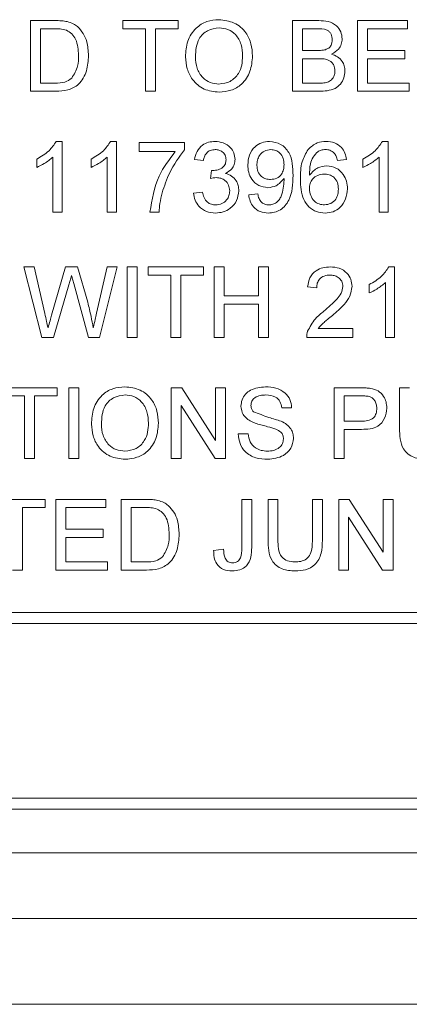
# Paper-space layout 'Sheet1' of a CAD drawing. Header units: millimetres. Extents: x 0 to 432, y 0 to 279.
# Tile 14 of 90: x 199.39 to 206.18, y 62.75 to 79.91. Entities that reach past the tile are written whole.
import ezdxf

# ---------------------------------------------------------------- set-up
doc = ezdxf.new("R2010")
doc.units = ezdxf.units.MM
doc.header["$LTSCALE"] = 0.5

psp = doc.layouts.new('Sheet1')

# ---------------------------------------------------------------- linework, layer by layer
at = {"color": 7, "linetype": 'Continuous', "lineweight": 15}
for p, q in [((199.576, 78.659), (199.576, 79.891)), ((199.576, 79.891), (199.998, 79.891)), ((201.187, 79.891), (202.151, 79.891)), ((201.187, 79.748), (201.187, 79.891)), ((202.151, 79.891), (202.151, 79.748)), ((204.141, 78.659), (204.141, 79.891)), ((204.141, 79.891), (204.602, 79.891)), ((205.278, 78.659), (205.278, 79.891)), ((205.278, 79.891), (206.147, 79.891)), ((206.147, 79.891), (206.147, 79.748)), ((199.75, 79.748), (199.75, 78.801)), ((200, 79.748), (199.75, 79.748)), ((201.582, 79.748), (201.187, 79.748)), ((201.582, 78.659), (201.582, 79.748)), ((201.756, 79.748), (201.756, 78.659)), ((202.151, 79.748), (201.756, 79.748)), ((204.549, 79.748), (204.315, 79.748)), ((204.315, 79.748), (204.315, 79.369)), ((206.147, 79.748), (205.452, 79.748)), ((205.452, 79.748), (205.452, 79.369)), ((204.315, 79.369), (204.569, 79.369)), ((205.452, 79.369), (206.099, 79.369)), ((206.099, 79.369), (206.099, 79.227)), ((204.586, 79.227), (204.315, 79.227)), ((204.315, 79.227), (204.315, 78.801)), ((206.099, 79.227), (205.452, 79.227)), ((205.452, 79.227), (205.452, 78.801)), ((199.75, 78.801), (200.004, 78.801)), ((204.315, 78.801), (204.606, 78.801)), ((205.452, 78.801), (206.178, 78.801)), ((206.178, 78.801), (206.178, 78.659)), ((200.018, 78.659), (199.576, 78.659)), ((201.756, 78.659), (201.582, 78.659)), ((204.603, 78.659), (204.141, 78.659)), ((206.178, 78.659), (205.278, 78.659)), ((200.024, 77.785), (200.126, 77.785)), ((200.126, 77.785), (200.126, 76.553)), ((200.972, 77.785), (201.073, 77.785)), ((201.073, 77.785), (201.073, 76.553)), ((201.468, 77.611), (201.468, 77.769)), ((201.468, 77.769), (202.258, 77.769)), ((202.258, 77.769), (202.258, 77.641)), ((205.71, 77.785), (205.812, 77.785)), ((205.812, 77.785), (205.812, 76.553)), ((202.1, 77.611), (201.468, 77.611)), ((199.684, 77.331), (199.684, 77.477)), ((199.968, 76.553), (199.968, 77.513)), ((200.631, 77.331), (200.631, 77.477)), ((200.915, 76.553), (200.915, 77.513)), ((202.59, 77.453), (202.432, 77.469)), ((205.085, 77.469), (204.927, 77.453)), ((205.369, 77.331), (205.369, 77.477)), ((205.654, 76.553), (205.654, 77.513)), ((202.715, 77.137), (202.731, 77.28)), ((202.416, 76.885), (202.574, 76.9)), ((203.379, 76.853), (203.537, 76.869)), ((200.126, 76.553), (199.968, 76.553)), ((201.073, 76.553), (200.915, 76.553)), ((201.816, 76.553), (201.658, 76.553)), ((205.812, 76.553), (205.654, 76.553)), ((199.773, 74.366), (199.462, 75.598)), ((199.462, 75.598), (199.642, 75.598)), ((199.642, 75.598), (199.825, 74.788)), ((199.944, 74.757), (200.188, 75.598)), ((200.188, 75.598), (200.397, 75.598)), ((200.397, 75.598), (200.573, 74.981)), ((200.728, 74.793), (200.91, 75.598)), ((201.089, 75.598), (200.779, 74.366)), ((200.91, 75.598), (201.089, 75.598)), ((201.263, 74.366), (201.263, 75.598)), ((201.263, 75.598), (201.437, 75.598)), ((201.437, 75.598), (201.437, 74.366)), ((201.626, 75.456), (201.626, 75.598)), ((201.626, 75.598), (202.59, 75.598)), ((202.59, 75.598), (202.59, 75.456)), ((202.779, 74.366), (202.779, 75.598)), ((202.779, 75.598), (202.953, 75.598)), ((202.953, 75.598), (202.953, 75.093)), ((203.553, 75.598), (203.727, 75.598)), ((203.553, 75.093), (203.553, 75.598)), ((203.727, 75.598), (203.727, 74.366)), ((205.821, 75.598), (205.922, 75.598)), ((205.922, 75.598), (205.922, 74.366)), ((202.021, 75.456), (201.626, 75.456)), ((202.021, 74.366), (202.021, 75.456)), ((202.195, 75.456), (202.195, 74.366)), ((202.59, 75.456), (202.195, 75.456)), ((200.245, 75.288), (199.978, 74.366)), ((200.588, 74.366), (200.33, 75.308)), ((204.564, 75.235), (204.406, 75.251)), ((205.48, 75.145), (205.48, 75.29)), ((205.764, 74.366), (205.764, 75.326)), ((202.953, 75.093), (203.553, 75.093)), ((203.553, 74.951), (202.953, 74.951)), ((202.953, 74.951), (202.953, 74.366)), ((203.553, 74.366), (203.553, 74.951)), ((204.593, 74.524), (205.196, 74.524)), ((205.196, 74.524), (205.196, 74.366)), ((199.978, 74.366), (199.773, 74.366)), ((200.779, 74.366), (200.588, 74.366)), ((201.437, 74.366), (201.263, 74.366)), ((202.195, 74.366), (202.021, 74.366)), ((202.953, 74.366), (202.779, 74.366)), ((203.727, 74.366), (203.553, 74.366)), ((205.196, 74.366), (204.39, 74.366)), ((205.922, 74.366), (205.764, 74.366)), ((199.074, 73.493), (200.038, 73.493)), ((200.038, 73.493), (200.038, 73.35)), ((200.243, 73.493), (200.417, 73.493)), ((200.243, 72.261), (200.243, 73.493)), ((200.417, 73.493), (200.417, 72.261)), ((202.028, 72.261), (202.028, 73.493)), ((202.028, 73.493), (202.211, 73.493)), ((202.211, 73.493), (202.802, 72.573)), ((202.802, 73.493), (202.975, 73.493)), ((202.802, 72.573), (202.802, 73.493)), ((202.975, 73.493), (202.975, 72.261)), ((204.871, 72.261), (204.871, 73.493)), ((204.871, 73.493), (205.323, 73.493)), ((206.008, 72.784), (206.008, 73.493)), ((206.008, 73.493), (206.182, 73.493)), ((199.469, 73.35), (199.074, 73.35)), ((199.469, 72.261), (199.469, 73.35)), ((199.643, 73.35), (199.643, 72.261)), ((200.038, 73.35), (199.643, 73.35)), ((205.339, 73.35), (205.044, 73.35)), ((205.044, 73.35), (205.044, 72.908)), ((202.202, 73.18), (202.202, 72.261)), ((202.792, 72.261), (202.202, 73.18)), ((204.128, 73.145), (203.955, 73.145)), ((205.044, 72.908), (205.342, 72.908)), ((205.346, 72.766), (205.044, 72.766)), ((205.044, 72.766), (205.044, 72.261)), ((203.197, 72.687), (203.37, 72.687)), ((199.643, 72.261), (199.469, 72.261)), ((200.417, 72.261), (200.243, 72.261)), ((202.202, 72.261), (202.028, 72.261)), ((202.975, 72.261), (202.792, 72.261)), ((205.044, 72.261), (204.871, 72.261)), ((198.867, 71.546), (199.83, 71.546)), ((199.83, 71.404), (199.435, 71.404)), ((199.435, 71.404), (199.435, 70.314)), ((199.83, 71.546), (199.83, 71.404)), ((200.02, 70.314), (200.02, 71.546)), ((200.02, 71.546), (200.888, 71.546)), ((200.888, 71.404), (200.193, 71.404)), ((200.193, 71.404), (200.193, 71.025)), ((200.888, 71.546), (200.888, 71.404)), ((201.157, 70.314), (201.157, 71.546)), ((201.157, 71.546), (201.578, 71.546)), ((201.58, 71.404), (201.331, 71.404)), ((201.331, 71.404), (201.331, 70.457)), ((203.258, 70.699), (203.258, 71.546)), ((203.258, 71.546), (203.431, 71.546)), ((203.431, 71.546), (203.431, 70.71)), ((203.716, 70.838), (203.716, 71.546)), ((203.716, 71.546), (203.889, 71.546)), ((203.889, 71.546), (203.889, 70.846)), ((204.489, 71.546), (204.663, 71.546)), ((204.489, 70.846), (204.489, 71.546)), ((204.663, 71.546), (204.663, 70.838)), ((204.948, 70.314), (204.948, 71.546)), ((204.948, 71.546), (205.131, 71.546)), ((205.131, 71.546), (205.721, 70.627)), ((205.721, 71.546), (205.895, 71.546)), ((205.721, 70.627), (205.721, 71.546)), ((205.895, 71.546), (205.895, 70.314)), ((205.121, 71.234), (205.121, 70.314)), ((205.712, 70.314), (205.121, 71.234)), ((200.193, 71.025), (200.841, 71.025)), ((200.841, 70.883), (200.193, 70.883)), ((200.193, 70.883), (200.193, 70.457)), ((200.841, 71.025), (200.841, 70.883)), ((202.768, 70.658), (202.942, 70.678)), ((200.193, 70.457), (200.92, 70.457)), ((200.92, 70.457), (200.92, 70.314)), ((201.331, 70.457), (201.585, 70.457)), ((199.435, 70.314), (199.262, 70.314)), ((200.92, 70.314), (200.02, 70.314)), ((201.598, 70.314), (201.157, 70.314)), ((205.121, 70.314), (204.948, 70.314)), ((205.895, 70.314), (205.712, 70.314)), ((172.594, 69.577), (220.219, 69.577)), ((172.403, 69.386), (220.409, 69.386)), ((172.784, 66.338), (220.028, 66.338)), ((172.784, 66.148), (220.028, 66.148)), ((172.784, 65.386), (220.028, 65.386)), ((225.553, 64.243), (140.59, 64.243)), ((131.917, 62.747), (233.869, 62.747))]:
    psp.add_line(p, q, dxfattribs=at)
for points, knots in [([(199.998, 79.891), (200.039, 79.89), (200.112, 79.89), (200.184, 79.878), (200.215, 79.873)], [0, 0, 0, 0, 0.560174, 1, 1, 1, 1]), ([(200.215, 79.873), (200.252, 79.862), (200.317, 79.844), (200.371, 79.803), (200.394, 79.785)], [0, 0, 0, 0, 0.559847, 1, 1, 1, 1]), ([(202.277, 79.258), (202.283, 79.351), (202.295, 79.535), (202.439, 79.759), (202.645, 79.889), (202.79, 79.901), (202.862, 79.906)], [0, 0, 0, 0, 0.28057, 0.559575, 0.779561, 1, 1, 1, 1]), ([(202.862, 79.906), (202.953, 79.896), (203.134, 79.874), (203.334, 79.7), (203.432, 79.486), (203.441, 79.344), (203.446, 79.273)], [0, 0, 0, 0, 0.279564, 0.558584, 0.779087, 1, 1, 1, 1]), ([(204.602, 79.891), (204.657, 79.889), (204.766, 79.885), (204.908, 79.817), (204.993, 79.699), (205.004, 79.614), (205.01, 79.571)], [0, 0, 0, 0, 0.281116, 0.560026, 0.780112, 1, 1, 1, 1]), ([(200.203, 79.723), (200.166, 79.732), (200.099, 79.749), (200.03, 79.748), (200, 79.748)], [0, 0, 0, 0, 0.559255, 1, 1, 1, 1]), ([(200.413, 79.284), (200.408, 79.382), (200.4, 79.518), (200.302, 79.665), (200.236, 79.704), (200.203, 79.723)], [0, 0, 0, 0, 0.55915, 0.78004, 1, 1, 1, 1]), ([(200.394, 79.785), (200.431, 79.747), (200.503, 79.672), (200.573, 79.496), (200.582, 79.363), (200.587, 79.281)], [0, 0, 0, 0, 0.279769, 0.559929, 1, 1, 1, 1]), ([(202.863, 79.764), (202.794, 79.755), (202.656, 79.736), (202.466, 79.55), (202.457, 79.368), (202.451, 79.256)], [0, 0, 0, 0, 0.280128, 0.559653, 1, 1, 1, 1]), ([(203.272, 79.274), (203.268, 79.341), (203.26, 79.475), (203.167, 79.645), (203.022, 79.748), (202.916, 79.759), (202.863, 79.764)], [0, 0, 0, 0, 0.280797, 0.560068, 0.779984, 1, 1, 1, 1]), ([(204.836, 79.556), (204.832, 79.589), (204.827, 79.64), (204.789, 79.696), (204.705, 79.754), (204.619, 79.751), (204.549, 79.748)], [0, 0, 0, 0, 0.249512, 0.375019, 0.500244, 1, 1, 1, 1]), ([(204.717, 79.384), (204.736, 79.392), (204.776, 79.408), (204.827, 79.468), (204.832, 79.522), (204.836, 79.556)], [0, 0, 0, 0, 0.2808695, 0.5610626, 1, 1, 1, 1]), ([(205.01, 79.571), (205.006, 79.539), (204.999, 79.476), (204.94, 79.374), (204.868, 79.332), (204.825, 79.306)], [0, 0, 0, 0, 0.280336, 0.5608003, 1, 1, 1, 1]), ([(200.587, 79.281), (200.581, 79.191), (200.569, 79.012), (200.443, 78.78), (200.23, 78.667), (200.089, 78.662), (200.018, 78.659)], [0, 0, 0, 0, 0.28084, 0.559952, 0.779068, 1, 1, 1, 1]), ([(200.295, 78.888), (200.336, 78.956), (200.41, 79.079), (200.412, 79.221), (200.413, 79.284)], [0, 0, 0, 0, 0.557452, 1, 1, 1, 1]), ([(204.569, 79.369), (204.596, 79.369), (204.646, 79.369), (204.695, 79.38), (204.717, 79.384)], [0, 0, 0, 0, 0.560393, 1, 1, 1, 1]), ([(204.825, 79.306), (204.86, 79.293), (204.932, 79.267), (205.008, 79.19), (205.051, 79.101), (205.055, 79.041), (205.057, 79.012)], [0, 0, 0, 0, 0.280211, 0.55967, 0.779709, 1, 1, 1, 1]), ([(202.862, 78.643), (202.773, 78.653), (202.595, 78.673), (202.398, 78.842), (202.295, 79.049), (202.283, 79.189), (202.277, 79.258)], [0, 0, 0, 0, 0.2796, 0.558765, 0.77931, 1, 1, 1, 1]), ([(202.451, 79.256), (202.455, 79.19), (202.463, 79.059), (202.563, 78.898), (202.706, 78.8), (202.809, 78.79), (202.861, 78.785)], [0, 0, 0, 0, 0.280657, 0.559885, 0.779849, 1, 1, 1, 1]), ([(202.861, 78.785), (202.928, 78.794), (203.063, 78.811), (203.203, 78.952), (203.265, 79.115), (203.27, 79.221), (203.272, 79.274)], [0, 0, 0, 0, 0.2791, 0.558192, 0.778806, 1, 1, 1, 1]), ([(203.446, 79.273), (203.438, 79.182), (203.423, 79.002), (203.279, 78.783), (203.074, 78.663), (202.932, 78.65), (202.862, 78.643)], [0, 0, 0, 0, 0.280353, 0.559502, 0.779635, 1, 1, 1, 1]), ([(204.883, 79.014), (204.879, 79.049), (204.874, 79.102), (204.833, 79.161), (204.75, 79.226), (204.659, 79.227), (204.586, 79.227)], [0, 0, 0, 0, 0.249802, 0.375546, 0.501154, 1, 1, 1, 1]), ([(205.057, 79.012), (205.053, 78.971), (205.045, 78.89), (204.985, 78.78), (204.842, 78.668), (204.702, 78.662), (204.603, 78.659)], [0, 0, 0, 0, 0.187143, 0.374319, 0.560786, 1, 1, 1, 1]), ([(204.711, 78.807), (204.739, 78.813), (204.793, 78.827), (204.85, 78.883), (204.879, 78.949), (204.882, 78.992), (204.883, 79.014)], [0, 0, 0, 0, 0.2802899, 0.5590179, 0.7794024, 1, 1, 1, 1]), ([(200.004, 78.801), (200.064, 78.801), (200.17, 78.801), (200.257, 78.861), (200.295, 78.888)], [0, 0, 0, 0, 0.561861, 1, 1, 1, 1]), ([(204.606, 78.801), (204.626, 78.801), (204.661, 78.801), (204.696, 78.805), (204.711, 78.807)], [0, 0, 0, 0, 0.560099, 1, 1, 1, 1]), ([(199.684, 77.477), (199.76, 77.52), (199.898, 77.598), (199.985, 77.728), (200.024, 77.785)], [0, 0, 0, 0, 0.560427, 1, 1, 1, 1]), ([(200.631, 77.477), (200.708, 77.52), (200.845, 77.598), (200.933, 77.728), (200.972, 77.785)], [0, 0, 0, 0, 0.560427, 1, 1, 1, 1]), ([(202.432, 77.469), (202.444, 77.517), (202.468, 77.613), (202.561, 77.719), (202.676, 77.777), (202.753, 77.782), (202.792, 77.785)], [0, 0, 0, 0, 0.280253, 0.559523, 0.779592, 1, 1, 1, 1]), ([(202.792, 77.785), (202.841, 77.78), (202.939, 77.77), (203.057, 77.694), (203.129, 77.587), (203.138, 77.51), (203.142, 77.472)], [0, 0, 0, 0, 0.280184, 0.559855, 0.78, 1, 1, 1, 1]), ([(203.364, 77.376), (203.368, 77.435), (203.377, 77.552), (203.474, 77.69), (203.603, 77.773), (203.695, 77.781), (203.741, 77.785)], [0, 0, 0, 0, 0.280325, 0.559593, 0.779672, 1, 1, 1, 1]), ([(203.741, 77.785), (203.809, 77.775), (203.945, 77.754), (204.142, 77.542), (204.149, 77.333), (204.153, 77.194)], [0, 0, 0, 0, 0.24993, 0.499871, 1, 1, 1, 1]), ([(204.414, 77.645), (204.464, 77.691), (204.555, 77.773), (204.676, 77.781), (204.729, 77.785)], [0, 0, 0, 0, 0.55838, 1, 1, 1, 1]), ([(204.729, 77.785), (204.779, 77.781), (204.877, 77.773), (204.995, 77.692), (205.063, 77.583), (205.078, 77.507), (205.085, 77.469)], [0, 0, 0, 0, 0.280049, 0.559187, 0.779374, 1, 1, 1, 1]), ([(205.369, 77.477), (205.446, 77.52), (205.583, 77.598), (205.671, 77.728), (205.71, 77.785)], [0, 0, 0, 0, 0.560427, 1, 1, 1, 1]), ([(201.658, 76.553), (201.694, 76.771), (201.759, 77.16), (201.996, 77.473), (202.1, 77.611)], [0, 0, 0, 0, 0.559319, 1, 1, 1, 1]), ([(202.258, 77.641), (202.165, 77.511), (201.998, 77.279), (201.909, 77.007), (201.87, 76.888)], [0, 0, 0, 0, 0.559645, 1, 1, 1, 1]), ([(202.797, 77.643), (202.768, 77.64), (202.71, 77.635), (202.642, 77.585), (202.604, 77.52), (202.594, 77.475), (202.59, 77.453)], [0, 0, 0, 0, 0.2800014, 0.5591308, 0.7793201, 1, 1, 1, 1]), ([(202.984, 77.467), (202.981, 77.494), (202.975, 77.548), (202.923, 77.607), (202.861, 77.638), (202.818, 77.641), (202.797, 77.643)], [0, 0, 0, 0, 0.27946, 0.558952, 0.779255, 1, 1, 1, 1]), ([(203.765, 77.643), (203.727, 77.638), (203.649, 77.628), (203.569, 77.549), (203.527, 77.459), (203.523, 77.398), (203.521, 77.368)], [0, 0, 0, 0, 0.279251, 0.55862, 0.779109, 1, 1, 1, 1]), ([(203.995, 77.379), (203.993, 77.416), (203.988, 77.49), (203.933, 77.581), (203.852, 77.635), (203.794, 77.64), (203.765, 77.643)], [0, 0, 0, 0, 0.280637, 0.560009, 0.779799, 1, 1, 1, 1]), ([(204.28, 77.13), (204.281, 77.233), (204.284, 77.416), (204.374, 77.575), (204.414, 77.645)], [0, 0, 0, 0, 0.561396, 1, 1, 1, 1]), ([(204.585, 77.606), (204.555, 77.576), (204.495, 77.516), (204.443, 77.371), (204.44, 77.262), (204.438, 77.196)], [0, 0, 0, 0, 0.279359, 0.559176, 1, 1, 1, 1]), ([(204.719, 77.643), (204.693, 77.641), (204.645, 77.637), (204.603, 77.616), (204.585, 77.606)], [0, 0, 0, 0, 0.559717, 1, 1, 1, 1]), ([(204.87, 77.58), (204.845, 77.6), (204.801, 77.637), (204.744, 77.641), (204.719, 77.643)], [0, 0, 0, 0, 0.5590039, 1, 1, 1, 1]), ([(204.927, 77.453), (204.921, 77.479), (204.909, 77.525), (204.882, 77.563), (204.87, 77.58)], [0, 0, 0, 0, 0.5604877, 1, 1, 1, 1]), ([(199.968, 77.513), (199.919, 77.472), (199.832, 77.4), (199.729, 77.352), (199.684, 77.331)], [0, 0, 0, 0, 0.559686, 1, 1, 1, 1]), ([(200.915, 77.513), (200.867, 77.472), (200.779, 77.4), (200.676, 77.352), (200.631, 77.331)], [0, 0, 0, 0, 0.5596859, 1, 1, 1, 1]), ([(202.753, 77.278), (202.785, 77.281), (202.847, 77.286), (202.928, 77.325), (202.979, 77.392), (202.983, 77.442), (202.984, 77.467)], [0, 0, 0, 0, 0.28068, 0.560951, 0.780057, 1, 1, 1, 1]), ([(203.142, 77.472), (203.14, 77.442), (203.134, 77.384), (203.081, 77.289), (203.015, 77.251), (202.974, 77.227)], [0, 0, 0, 0, 0.280496, 0.561003, 1, 1, 1, 1]), ([(205.654, 77.513), (205.605, 77.472), (205.518, 77.4), (205.415, 77.352), (205.369, 77.331)], [0, 0, 0, 0, 0.559686, 1, 1, 1, 1]), ([(202.731, 77.28), (202.735, 77.279), (202.743, 77.278), (202.75, 77.278), (202.753, 77.278)], [0, 0, 0, 0, 0.560003, 1, 1, 1, 1]), ([(202.974, 77.227), (203.012, 77.215), (203.086, 77.191), (203.162, 77.108), (203.201, 77.015), (203.204, 76.954), (203.206, 76.924)], [0, 0, 0, 0, 0.279807, 0.559185, 0.779408, 1, 1, 1, 1]), ([(203.713, 76.979), (203.658, 76.987), (203.547, 77.002), (203.431, 77.115), (203.371, 77.245), (203.366, 77.332), (203.364, 77.376)], [0, 0, 0, 0, 0.279046, 0.558554, 0.779039, 1, 1, 1, 1]), ([(203.521, 77.368), (203.525, 77.331), (203.531, 77.259), (203.593, 77.174), (203.676, 77.127), (203.733, 77.124), (203.761, 77.122)], [0, 0, 0, 0, 0.280188, 0.5594, 0.779397, 1, 1, 1, 1]), ([(203.761, 77.122), (203.798, 77.126), (203.872, 77.134), (203.952, 77.205), (203.99, 77.293), (203.994, 77.351), (203.995, 77.379)], [0, 0, 0, 0, 0.279527, 0.558695, 0.779028, 1, 1, 1, 1]), ([(204.438, 77.196), (204.483, 77.247), (204.564, 77.339), (204.684, 77.353), (204.737, 77.358)], [0, 0, 0, 0, 0.558625, 1, 1, 1, 1]), ([(204.693, 77.216), (204.655, 77.212), (204.58, 77.204), (204.493, 77.137), (204.444, 77.051), (204.44, 76.992), (204.438, 76.962)], [0, 0, 0, 0, 0.27974, 0.559339, 0.779412, 1, 1, 1, 1]), ([(204.943, 76.954), (204.94, 76.992), (204.935, 77.069), (204.872, 77.161), (204.784, 77.21), (204.723, 77.214), (204.693, 77.216)], [0, 0, 0, 0, 0.2804558, 0.5593637, 0.7793112, 1, 1, 1, 1]), ([(204.737, 77.358), (204.793, 77.351), (204.907, 77.336), (205.027, 77.224), (205.092, 77.092), (205.098, 77.003), (205.101, 76.959)], [0, 0, 0, 0, 0.2791407, 0.5588147, 0.7791703, 1, 1, 1, 1]), ([(202.817, 77.154), (202.797, 77.153), (202.763, 77.15), (202.729, 77.141), (202.715, 77.137)], [0, 0, 0, 0, 0.559772, 1, 1, 1, 1]), ([(203.048, 76.925), (203.044, 76.959), (203.037, 77.028), (202.975, 77.105), (202.897, 77.148), (202.844, 77.152), (202.817, 77.154)], [0, 0, 0, 0, 0.279747, 0.559171, 0.779444, 1, 1, 1, 1]), ([(203.995, 77.14), (203.953, 77.09), (203.878, 77.001), (203.764, 76.986), (203.713, 76.979)], [0, 0, 0, 0, 0.559107, 1, 1, 1, 1]), ([(204.153, 77.194), (204.148, 77.042), (204.141, 76.852), (204.02, 76.664), (203.934, 76.591), (203.831, 76.544), (203.757, 76.54), (203.72, 76.537)], [0, 0, 0, 0, 0.498581, 0.624014, 0.749327, 0.874611, 1, 1, 1, 1]), ([(203.728, 76.679), (203.752, 76.681), (203.799, 76.685), (203.864, 76.717), (203.916, 76.767), (203.977, 76.897), (203.987, 77.015), (203.996, 77.11)], [0, 0, 0, 0, 0.125207, 0.25031, 0.375339, 0.50062, 1, 1, 1, 1]), ([(203.996, 77.11), (203.996, 77.116), (203.996, 77.126), (203.995, 77.136), (203.995, 77.14)], [0, 0, 0, 0, 0.559998, 1, 1, 1, 1]), ([(204.711, 76.537), (204.66, 76.542), (204.556, 76.551), (204.421, 76.638), (204.291, 76.828), (204.284, 77.005), (204.28, 77.13)], [0, 0, 0, 0, 0.186919, 0.373549, 0.560232, 1, 1, 1, 1]), ([(201.87, 76.888), (201.855, 76.826), (201.829, 76.716), (201.82, 76.603), (201.816, 76.553)], [0, 0, 0, 0, 0.55991, 1, 1, 1, 1]), ([(202.799, 76.537), (202.745, 76.542), (202.638, 76.552), (202.514, 76.643), (202.437, 76.76), (202.423, 76.843), (202.416, 76.885)], [0, 0, 0, 0, 0.2799105, 0.5592491, 0.7794763, 1, 1, 1, 1]), ([(202.574, 76.9), (202.582, 76.869), (202.598, 76.805), (202.65, 76.725), (202.727, 76.685), (202.779, 76.681), (202.805, 76.679)], [0, 0, 0, 0, 0.2808811, 0.5600727, 0.7796532, 1, 1, 1, 1]), ([(203.206, 76.924), (203.198, 76.865), (203.184, 76.748), (203.072, 76.62), (202.937, 76.547), (202.845, 76.541), (202.799, 76.537)], [0, 0, 0, 0, 0.279401, 0.559064, 0.779378, 1, 1, 1, 1]), ([(202.805, 76.679), (202.841, 76.683), (202.914, 76.69), (202.995, 76.757), (203.041, 76.839), (203.046, 76.896), (203.048, 76.925)], [0, 0, 0, 0, 0.279883, 0.558993, 0.779319, 1, 1, 1, 1]), ([(204.438, 76.962), (204.442, 76.922), (204.451, 76.842), (204.515, 76.745), (204.604, 76.687), (204.668, 76.682), (204.699, 76.679)], [0, 0, 0, 0, 0.280082, 0.55977, 0.779688, 1, 1, 1, 1]), ([(204.699, 76.679), (204.738, 76.684), (204.816, 76.693), (204.898, 76.77), (204.938, 76.863), (204.941, 76.923), (204.943, 76.954)], [0, 0, 0, 0, 0.279489, 0.558551, 0.778978, 1, 1, 1, 1]), ([(205.101, 76.959), (205.095, 76.899), (205.082, 76.779), (204.987, 76.634), (204.853, 76.55), (204.759, 76.541), (204.711, 76.537)], [0, 0, 0, 0, 0.28023, 0.559761, 0.779759, 1, 1, 1, 1]), ([(203.72, 76.537), (203.671, 76.541), (203.575, 76.549), (203.462, 76.633), (203.399, 76.741), (203.386, 76.816), (203.379, 76.853)], [0, 0, 0, 0, 0.2799626, 0.5589648, 0.7792423, 1, 1, 1, 1]), ([(203.537, 76.869), (203.543, 76.842), (203.555, 76.788), (203.598, 76.721), (203.662, 76.684), (203.706, 76.681), (203.728, 76.679)], [0, 0, 0, 0, 0.2807276, 0.5598101, 0.779704, 1, 1, 1, 1]), ([(204.406, 75.251), (204.415, 75.305), (204.433, 75.414), (204.539, 75.535), (204.671, 75.591), (204.758, 75.596), (204.801, 75.598)], [0, 0, 0, 0, 0.2802352, 0.558893, 0.7791323, 1, 1, 1, 1]), ([(204.801, 75.598), (204.855, 75.595), (204.962, 75.587), (205.09, 75.502), (205.168, 75.385), (205.176, 75.3), (205.18, 75.258)], [0, 0, 0, 0, 0.2804823, 0.5596436, 0.7797486, 1, 1, 1, 1]), ([(205.48, 75.29), (205.557, 75.334), (205.694, 75.411), (205.782, 75.541), (205.821, 75.598)], [0, 0, 0, 0, 0.560427, 1, 1, 1, 1]), ([(200.292, 75.449), (200.283, 75.419), (200.267, 75.366), (200.252, 75.312), (200.245, 75.288)], [0, 0, 0, 0, 0.559999, 1, 1, 1, 1]), ([(200.33, 75.308), (200.323, 75.334), (200.31, 75.381), (200.297, 75.429), (200.292, 75.449)], [0, 0, 0, 0, 0.560007, 1, 1, 1, 1]), ([(204.797, 75.456), (204.763, 75.454), (204.695, 75.448), (204.613, 75.393), (204.57, 75.315), (204.566, 75.262), (204.564, 75.235)], [0, 0, 0, 0, 0.28041, 0.559489, 0.779375, 1, 1, 1, 1]), ([(205.022, 75.257), (205.018, 75.288), (205.009, 75.351), (204.945, 75.417), (204.872, 75.452), (204.822, 75.455), (204.797, 75.456)], [0, 0, 0, 0, 0.27908, 0.558612, 0.779043, 1, 1, 1, 1]), ([(204.691, 74.827), (204.769, 74.894), (204.879, 74.988), (205, 75.135), (205.015, 75.216), (205.022, 75.257)], [0, 0, 0, 0, 0.561313, 0.781386, 1, 1, 1, 1]), ([(205.18, 75.258), (205.172, 75.199), (205.155, 75.081), (205.022, 74.911), (204.908, 74.813), (204.838, 74.753)], [0, 0, 0, 0, 0.278741, 0.558834, 1, 1, 1, 1]), ([(205.764, 75.326), (205.715, 75.286), (205.628, 75.213), (205.525, 75.166), (205.48, 75.145)], [0, 0, 0, 0, 0.559686, 1, 1, 1, 1]), ([(200.573, 74.981), (200.593, 74.899), (200.63, 74.752), (200.658, 74.604), (200.671, 74.539)], [0, 0, 0, 0, 0.559998, 1, 1, 1, 1]), ([(204.407, 74.476), (204.446, 74.552), (204.517, 74.689), (204.638, 74.785), (204.691, 74.827)], [0, 0, 0, 0, 0.558359, 1, 1, 1, 1]), ([(199.825, 74.788), (199.835, 74.741), (199.854, 74.658), (199.873, 74.575), (199.881, 74.539)], [0, 0, 0, 0, 0.56, 1, 1, 1, 1]), ([(199.881, 74.539), (199.893, 74.579), (199.914, 74.652), (199.935, 74.725), (199.944, 74.757)], [0, 0, 0, 0, 0.560001, 1, 1, 1, 1]), ([(200.671, 74.539), (200.681, 74.586), (200.701, 74.671), (200.72, 74.755), (200.728, 74.793)], [0, 0, 0, 0, 0.559999, 1, 1, 1, 1]), ([(204.838, 74.753), (204.809, 74.729), (204.76, 74.689), (204.694, 74.632), (204.638, 74.583), (204.608, 74.544), (204.593, 74.524)], [0, 0, 0, 0, 0.3400378, 0.5600628, 0.7800895, 1, 1, 1, 1]), ([(204.39, 74.366), (204.391, 74.387), (204.391, 74.424), (204.402, 74.46), (204.407, 74.476)], [0, 0, 0, 0, 0.559956, 1, 1, 1, 1]), ([(200.638, 72.86), (200.644, 72.953), (200.656, 73.137), (200.8, 73.361), (201.006, 73.491), (201.15, 73.502), (201.223, 73.508)], [0, 0, 0, 0, 0.28057, 0.559575, 0.779561, 1, 1, 1, 1]), ([(201.223, 73.508), (201.314, 73.498), (201.495, 73.476), (201.694, 73.302), (201.792, 73.088), (201.802, 72.946), (201.807, 72.875)], [0, 0, 0, 0, 0.279564, 0.558584, 0.779087, 1, 1, 1, 1]), ([(203.244, 73.171), (203.248, 73.209), (203.256, 73.285), (203.318, 73.384), (203.451, 73.487), (203.581, 73.5), (203.672, 73.508)], [0, 0, 0, 0, 0.187029, 0.374124, 0.56114, 1, 1, 1, 1]), ([(203.672, 73.508), (203.733, 73.505), (203.854, 73.497), (204.012, 73.419), (204.109, 73.289), (204.122, 73.193), (204.128, 73.145)], [0, 0, 0, 0, 0.280797, 0.560151, 0.779877, 1, 1, 1, 1]), ([(205.323, 73.493), (205.358, 73.492), (205.419, 73.492), (205.479, 73.484), (205.506, 73.481)], [0, 0, 0, 0, 0.560101, 1, 1, 1, 1]), ([(205.506, 73.481), (205.551, 73.47), (205.64, 73.448), (205.731, 73.354), (205.779, 73.246), (205.784, 73.174), (205.787, 73.138)], [0, 0, 0, 0, 0.280013, 0.55891, 0.779396, 1, 1, 1, 1]), ([(201.224, 73.366), (201.155, 73.357), (201.017, 73.338), (200.827, 73.152), (200.817, 72.97), (200.812, 72.858)], [0, 0, 0, 0, 0.280128, 0.559653, 1, 1, 1, 1]), ([(201.633, 72.876), (201.629, 72.943), (201.62, 73.077), (201.528, 73.247), (201.382, 73.35), (201.277, 73.361), (201.224, 73.366)], [0, 0, 0, 0, 0.280797, 0.560068, 0.779984, 1, 1, 1, 1]), ([(203.679, 73.366), (203.645, 73.365), (203.578, 73.363), (203.489, 73.328), (203.429, 73.261), (203.421, 73.209), (203.418, 73.182)], [0, 0, 0, 0, 0.28129, 0.56082, 0.78068, 1, 1, 1, 1]), ([(203.955, 73.145), (203.948, 73.182), (203.935, 73.255), (203.835, 73.356), (203.738, 73.362), (203.679, 73.366)], [0, 0, 0, 0, 0.2810967, 0.5602874, 1, 1, 1, 1]), ([(205.481, 73.34), (205.454, 73.344), (205.407, 73.351), (205.36, 73.35), (205.339, 73.35)], [0, 0, 0, 0, 0.559585, 1, 1, 1, 1]), ([(205.613, 73.133), (205.611, 73.158), (205.608, 73.207), (205.578, 73.27), (205.535, 73.318), (205.499, 73.332), (205.481, 73.34)], [0, 0, 0, 0, 0.280261, 0.560078, 0.78015, 1, 1, 1, 1]), ([(203.426, 72.905), (203.398, 72.92), (203.343, 72.952), (203.264, 73.038), (203.251, 73.121), (203.244, 73.171)], [0, 0, 0, 0, 0.281445, 0.562273, 1, 1, 1, 1]), ([(203.418, 73.182), (203.42, 73.159), (203.424, 73.118), (203.45, 73.087), (203.462, 73.074)], [0, 0, 0, 0, 0.559617, 1, 1, 1, 1]), ([(205.342, 72.908), (205.379, 72.909), (205.454, 72.912), (205.556, 72.957), (205.607, 73.044), (205.611, 73.104), (205.613, 73.133)], [0, 0, 0, 0, 0.281401, 0.559753, 0.779356, 1, 1, 1, 1]), ([(205.787, 73.138), (205.78, 73.077), (205.767, 72.954), (205.61, 72.776), (205.446, 72.77), (205.346, 72.766)], [0, 0, 0, 0, 0.280751, 0.559708, 1, 1, 1, 1]), ([(203.462, 73.074), (203.551, 73.04), (203.711, 72.979), (203.874, 72.93), (203.946, 72.908)], [0, 0, 0, 0, 0.558382, 1, 1, 1, 1]), ([(201.222, 72.245), (201.133, 72.255), (200.955, 72.275), (200.758, 72.444), (200.656, 72.651), (200.644, 72.791), (200.638, 72.86)], [0, 0, 0, 0, 0.2796, 0.558765, 0.77931, 1, 1, 1, 1]), ([(200.812, 72.858), (200.816, 72.792), (200.824, 72.661), (200.924, 72.5), (201.066, 72.402), (201.17, 72.392), (201.222, 72.387)], [0, 0, 0, 0, 0.280657, 0.559885, 0.779849, 1, 1, 1, 1]), ([(201.222, 72.387), (201.289, 72.396), (201.424, 72.413), (201.564, 72.554), (201.626, 72.717), (201.63, 72.823), (201.633, 72.876)], [0, 0, 0, 0, 0.2791, 0.558192, 0.778806, 1, 1, 1, 1]), ([(201.807, 72.875), (201.799, 72.784), (201.783, 72.604), (201.64, 72.385), (201.435, 72.265), (201.293, 72.252), (201.222, 72.245)], [0, 0, 0, 0, 0.280353, 0.559502, 0.779635, 1, 1, 1, 1]), ([(203.855, 72.768), (203.806, 72.784), (203.726, 72.81), (203.613, 72.838), (203.517, 72.866), (203.456, 72.892), (203.426, 72.905)], [0, 0, 0, 0, 0.339939, 0.560025, 0.780082, 1, 1, 1, 1]), ([(203.986, 72.602), (203.984, 72.623), (203.98, 72.666), (203.935, 72.73), (203.885, 72.754), (203.855, 72.768)], [0, 0, 0, 0, 0.280089, 0.55997, 1, 1, 1, 1]), ([(203.946, 72.908), (203.979, 72.892), (204.044, 72.859), (204.115, 72.783), (204.154, 72.696), (204.158, 72.639), (204.16, 72.61)], [0, 0, 0, 0, 0.280371, 0.559909, 0.779859, 1, 1, 1, 1]), ([(206.485, 72.245), (206.406, 72.249), (206.25, 72.258), (206.066, 72.403), (206.014, 72.601), (206.01, 72.723), (206.008, 72.784)], [0, 0, 0, 0, 0.280729, 0.557904, 0.778403, 1, 1, 1, 1]), ([(203.713, 72.245), (203.641, 72.248), (203.498, 72.256), (203.317, 72.359), (203.216, 72.519), (203.203, 72.631), (203.197, 72.687)], [0, 0, 0, 0, 0.280814, 0.559563, 0.77962, 1, 1, 1, 1]), ([(203.37, 72.687), (203.377, 72.64), (203.391, 72.546), (203.483, 72.444), (203.594, 72.395), (203.668, 72.39), (203.705, 72.387)], [0, 0, 0, 0, 0.280632, 0.558674, 0.779197, 1, 1, 1, 1]), ([(203.705, 72.387), (203.742, 72.389), (203.816, 72.394), (203.911, 72.439), (203.974, 72.515), (203.982, 72.573), (203.986, 72.602)], [0, 0, 0, 0, 0.280917, 0.560813, 0.780502, 1, 1, 1, 1]), ([(204.16, 72.61), (204.15, 72.55), (204.13, 72.43), (203.963, 72.274), (203.808, 72.256), (203.713, 72.245)], [0, 0, 0, 0, 0.279942, 0.56008, 1, 1, 1, 1]), ([(201.578, 71.546), (201.619, 71.546), (201.692, 71.546), (201.764, 71.534), (201.796, 71.529)], [0, 0, 0, 0, 0.560174, 1, 1, 1, 1]), ([(201.784, 71.379), (201.747, 71.388), (201.68, 71.404), (201.611, 71.404), (201.58, 71.404)], [0, 0, 0, 0, 0.559255, 1, 1, 1, 1]), ([(201.796, 71.529), (201.832, 71.518), (201.898, 71.499), (201.951, 71.459), (201.975, 71.441)], [0, 0, 0, 0, 0.559847, 1, 1, 1, 1]), ([(201.975, 71.441), (202.011, 71.403), (202.084, 71.328), (202.154, 71.152), (202.163, 71.019), (202.168, 70.937)], [0, 0, 0, 0, 0.279769, 0.559929, 1, 1, 1, 1]), ([(201.994, 70.94), (201.988, 71.037), (201.981, 71.174), (201.882, 71.321), (201.817, 71.36), (201.784, 71.379)], [0, 0, 0, 0, 0.55915, 0.78004, 1, 1, 1, 1]), ([(202.168, 70.937), (202.162, 70.847), (202.149, 70.668), (202.024, 70.436), (201.811, 70.323), (201.669, 70.317), (201.598, 70.314)], [0, 0, 0, 0, 0.28084, 0.559952, 0.779068, 1, 1, 1, 1]), ([(201.876, 70.544), (201.917, 70.612), (201.991, 70.734), (201.993, 70.877), (201.994, 70.94)], [0, 0, 0, 0, 0.557452, 1, 1, 1, 1]), ([(203.431, 70.71), (203.43, 70.653), (203.428, 70.539), (203.359, 70.386), (203.227, 70.309), (203.137, 70.302), (203.092, 70.299)], [0, 0, 0, 0, 0.281408, 0.55965, 0.779375, 1, 1, 1, 1]), ([(203.099, 70.441), (203.114, 70.442), (203.143, 70.444), (203.183, 70.461), (203.216, 70.49), (203.26, 70.566), (203.259, 70.64), (203.258, 70.699)], [0, 0, 0, 0, 0.1252246, 0.2503871, 0.3756142, 0.5007391, 1, 1, 1, 1]), ([(204.192, 70.299), (204.114, 70.303), (203.958, 70.312), (203.774, 70.457), (203.721, 70.655), (203.718, 70.777), (203.716, 70.838)], [0, 0, 0, 0, 0.280729, 0.557904, 0.778403, 1, 1, 1, 1]), ([(203.889, 70.846), (203.89, 70.794), (203.891, 70.69), (203.936, 70.544), (204.055, 70.465), (204.138, 70.46), (204.179, 70.457)], [0, 0, 0, 0, 0.281788, 0.560122, 0.779386, 1, 1, 1, 1]), ([(204.179, 70.457), (204.215, 70.458), (204.287, 70.461), (204.393, 70.499), (204.489, 70.634), (204.489, 70.758), (204.489, 70.846)], [0, 0, 0, 0, 0.187561, 0.374239, 0.559719, 1, 1, 1, 1]), ([(204.663, 70.838), (204.662, 70.76), (204.659, 70.607), (204.556, 70.405), (204.374, 70.308), (204.253, 70.302), (204.192, 70.299)], [0, 0, 0, 0, 0.281627, 0.559158, 0.778983, 1, 1, 1, 1]), ([(201.585, 70.457), (201.644, 70.457), (201.751, 70.457), (201.838, 70.517), (201.876, 70.544)], [0, 0, 0, 0, 0.561861, 1, 1, 1, 1]), ([(203.092, 70.299), (203.04, 70.302), (202.936, 70.31), (202.817, 70.408), (202.771, 70.536), (202.769, 70.617), (202.768, 70.658)], [0, 0, 0, 0, 0.280318, 0.558232, 0.778727, 1, 1, 1, 1]), ([(202.942, 70.678), (202.944, 70.623), (202.948, 70.555), (202.99, 70.485), (203.021, 70.459), (203.059, 70.443), (203.086, 70.442), (203.099, 70.441)], [0, 0, 0, 0, 0.499411, 0.624513, 0.749622, 0.874718, 1, 1, 1, 1])]:
    psp.add_open_spline(points, degree=3, knots=knots, dxfattribs=at)

doc.saveas('drawing.dxf')
